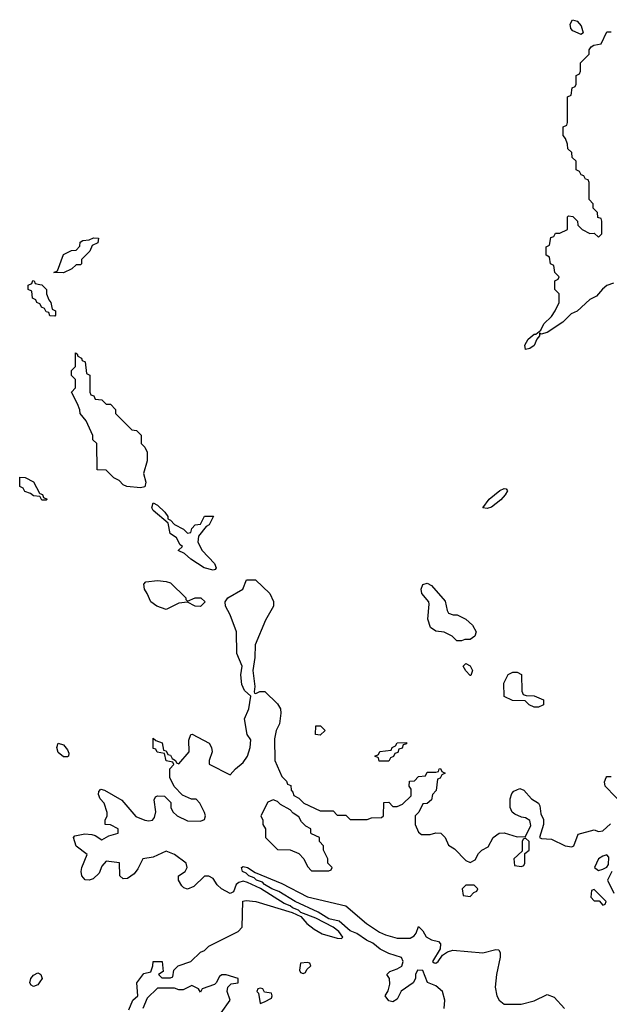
# Model space of a CAD drawing. Header units: inches. Extents: x 2710684 to 2828758, y 857022 to 965663.
# Tile 52 of 256: x 2739906 to 2742661, y 892910 to 897511. Entities that reach past the tile are written whole.
import ezdxf

# ---------------------------------------------------------------- set-up
doc = ezdxf.new("R2010")
doc.units = ezdxf.units.IN
doc.header["$MEASUREMENT"] = 0
doc.layers.add('C7839', color=7, linetype='Continuous')
doc.layers.add('C7849', color=7, linetype='Continuous')

msp = doc.modelspace()

# ---------------------------------------------------------------- linework, layer by layer
at = {"layer": 'C7839', "color": 4, "elevation": 12}
for points in [[(2740000, 896183), (2739986, 896190), (2739982, 896202), (2739966, 896210), (2739962, 896242), (2739946, 896250), (2739946, 896270), (2739962, 896278), (2739967.3, 896292.7), (2739974, 896290), (2739978, 896278), (2740000, 896273.9)], [(2740000, 895282.3), (2739970, 895286), (2739956.4, 895296.4), (2739930, 895306), (2739922, 895322), (2739906, 895330), (2739907.3, 895372.7), (2739931.6, 895371.6), (2739971.1, 895351.1), (2739998, 895298), (2740000, 895297.1)], [(2740000, 893015.2), (2739990, 893001.2), (2739970, 892993.2), (2739959, 892999), (2739953.2, 893010), (2739958, 893030), (2739970, 893046.8), (2739990, 893057.3), (2740000, 893052.3)]]:
    msp.add_lwpolyline(points, dxfattribs=at)
at = {"layer": 'C7849', "color": 4, "elevation": 12}
for points in [[(2742530, 897442), (2742490, 897459), (2742481.2, 897470), (2742477.2, 897490), (2742489.1, 897510.9), (2742510, 897504.7), (2742530, 897482), (2742538, 897450)], [(2740110, 896328), (2740066, 896330), (2740082, 896338), (2740110, 896414), (2740148.4, 896431.6), (2740170, 896434), (2740187.3, 896452.7), (2740188.4, 896471.6), (2740200.4, 896479.6), (2740230, 896482), (2740251.6, 896491.6), (2740274, 896490), (2740271.1, 896468.9), (2740244.7, 896455.3), (2740234, 896430), (2740194, 896390), (2740194, 896370), (2740190, 896366), (2740170, 896366), (2740150, 896346)], [(2740310, 895714), (2740330, 895714), (2740354, 895690), (2740354, 895670), (2740430, 895594), (2740451.6, 895591.6), (2740474, 895570), (2740474, 895530), (2740490, 895514), (2740502, 895490), (2740502, 895450), (2740484.7, 895390), (2740496, 895350), (2740490, 895328), (2740470, 895324), (2740406, 895330), (2740390, 895338), (2740370, 895358), (2740346, 895370), (2740310, 895406), (2740267.3, 895407.3), (2740266, 895530), (2740248.4, 895548.4), (2740247.3, 895567.3), (2740216.4, 895636.4), (2740188, 895670), (2740187.3, 895687.3), (2740176.4, 895716.4), (2740148, 895770), (2740166, 895790), (2740166, 895830), (2740148, 895848), (2740148.4, 895871.6), (2740166, 895890), (2740166, 895954), (2740174, 895950), (2740178, 895938), (2740194, 895930), (2740198, 895918), (2740211.6, 895911.6), (2740218, 895858), (2740234, 895850), (2740234, 895770), (2740238, 895758), (2740252.7, 895752.7), (2740258, 895738), (2740290, 895734)], [(2742090, 895226.6), (2742069.2, 895230), (2742099.3, 895270), (2742150, 895310.6), (2742170, 895321), (2742178.8, 895318.8), (2742184.7, 895310), (2742174, 895290), (2742153.3, 895266.7), (2742110, 895233.2)], [(2740690, 895112), (2740706, 895114), (2740710, 895134), (2740726, 895150), (2740750, 895154), (2740768.7, 895191.3), (2740811.1, 895191.1), (2740791.3, 895150), (2740778, 895142), (2740742, 895098), (2740738, 895070), (2740758, 895030), (2740816, 894970), (2740824.7, 894950), (2740818.8, 894941.2), (2740810, 894939), (2740768, 894950), (2740706, 894990), (2740676.4, 895016.4), (2740646, 895030), (2740666, 895050), (2740656.4, 895056.4), (2740638, 895090), (2740609.5, 895109.5), (2740599, 895159), (2740530, 895218), (2740524, 895230), (2740530, 895254), (2740550, 895242), (2740584.7, 895210), (2740598, 895190), (2740598, 895178), (2740610, 895172), (2740630, 895151.3), (2740671, 895131)], [(2740690, 894794), (2740726, 894810), (2740752, 894810), (2740772, 894790), (2740750, 894769.2), (2740726, 894770), (2740690, 894789), (2740650, 894784), (2740590, 894755.3), (2740546, 894770), (2740518, 894790), (2740502, 894830), (2740489.3, 894849.3), (2740486, 894874), (2740495.3, 894884.7), (2740550, 894890.5), (2740590, 894886), (2740610, 894878.8), (2740682, 894810), (2740682, 894802)], [(2741970, 894608), (2741948.4, 894608.4), (2741926, 894630), (2741888.7, 894648.7), (2741850, 894653.2), (2741826, 894670), (2741813.2, 894710), (2741819.5, 894779.5), (2741817.2, 894790), (2741785.2, 894830), (2741782, 894850), (2741790, 894872), (2741810, 894878), (2741830, 894866.8), (2741893.5, 894793.5), (2741902.8, 894750), (2741910, 894738), (2741930.7, 894730.7), (2741950, 894730.6), (2741990.4, 894710.4), (2742021.1, 894681.1), (2742038, 894650), (2742032, 894630), (2742010, 894615.3), (2741985.4, 894614.6)], [(2742010, 894446), (2741990, 894468), (2741978, 894490), (2741990, 894502), (2742011, 894491), (2742022, 894470), (2742014, 894446)], [(2742310, 894298), (2742286, 894310), (2742267.3, 894327.3), (2742208.9, 894328.9), (2742168.9, 894348.9), (2742168, 894410), (2742188.9, 894451.1), (2742210, 894462), (2742230, 894462), (2742251.1, 894451.1), (2742252.7, 894372.7), (2742258, 894358), (2742272.7, 894352.7), (2742310, 894352), (2742352.7, 894332.7), (2742354, 894310), (2742350, 894308), (2742330, 894298)], [(2741310, 894168), (2741288, 894170), (2741290, 894212), (2741312, 894212), (2741334, 894190)], [(2740130, 894066), (2740110, 894066.6), (2740086.2, 894086.2), (2740079.3, 894110), (2740086, 894130), (2740110, 894122.8), (2740130, 894098.8), (2740135.9, 894084.1), (2740134.8, 894070)], [(2741586, 894046), (2741582, 894062), (2741566, 894070), (2741582, 894078), (2741588.4, 894091.6), (2741642, 894098), (2741646, 894110), (2741662, 894118), (2741670, 894132), (2741712.7, 894132.7), (2741712.7, 894127.3), (2741698, 894122), (2741692.7, 894107.3), (2741678, 894102), (2741672.7, 894087.3), (2741658, 894082), (2741652.7, 894067.3), (2741638, 894062), (2741630, 894046)], [(2741090, 893866), (2741065.4, 893854.6), (2741032, 893790), (2741042, 893770), (2741042, 893750), (2741054, 893730), (2741054, 893690), (2741110, 893634), (2741170, 893632), (2741210, 893614), (2741234, 893590), (2741250, 893554), (2741270, 893534), (2741350, 893534), (2741362, 893538), (2741366, 893550), (2741346, 893570), (2741346, 893590), (2741326, 893630), (2741326, 893650), (2741306, 893670), (2741306, 893690), (2741270, 893706), (2741266, 893710), (2741266, 893730), (2741243.1, 893743.1), (2741223.1, 893763.1), (2741210, 893786), (2741183.1, 893803.1), (2741170, 893818), (2741124, 893844), (2741110, 893858)], [(2742270, 893686), (2742258, 893682), (2742254, 893670), (2742254, 893626), (2742214, 893590), (2742218, 893558), (2742250, 893554), (2742262, 893558), (2742266, 893570), (2742266, 893614), (2742286, 893630), (2742286, 893670)], [(2742650, 893608), (2742630, 893602.7), (2742611, 893590), (2742591.3, 893550), (2742610, 893536), (2742630, 893541), (2742649.1, 893550.9), (2742656.5, 893563.5), (2742658, 893598)], [(2742030, 893466), (2741990, 893466), (2741974, 893450), (2741978, 893418), (2742010, 893414), (2742027.3, 893432.7), (2742042, 893438), (2742046, 893450)], [(2742590, 893446), (2742578, 893442), (2742574, 893410), (2742590, 893394), (2742614, 893394), (2742630, 893374), (2742642, 893378), (2742646, 893390)], [(2741250, 893106), (2741218, 893102), (2741214, 893070), (2741218, 893058), (2741230, 893054), (2741242, 893058), (2741247.3, 893072.7), (2741266, 893090), (2741262, 893102)], [(2741030, 892986), (2741018, 892982), (2741014, 892970), (2741022, 892962), (2741030, 892914), (2741050, 892922), (2741082, 892938), (2741086, 892950), (2741082, 892962), (2741050, 892966), (2741042, 892982)]]:
    msp.add_lwpolyline(points, close=True, dxfattribs=at)
at = {"layer": 'C7849', "color": 4}
for points, elevation in [([(2742679.9, 896280.1), (2742650, 896269.2), (2742628.6, 896251.4), (2742601.4, 896218.6), (2742570, 896202.7), (2742510.5, 896149.5), (2742482.8, 896137.2), (2742443, 896097), (2742370, 896049.2), (2742342, 896042), (2742334, 896046), (2742334, 896034), (2742322, 896018), (2742310, 895989), (2742290, 895974), (2742268.7, 895970), (2742266, 895990), (2742282, 896018), (2742310, 896042), (2742318, 896042), (2742340.4, 896059.6), (2742355.3, 896090), (2742390, 896124.7), (2742408, 896150), (2742426, 896190), (2742426, 896230), (2742406, 896250), (2742406, 896290), (2742422, 896298), (2742426, 896310), (2742406, 896330), (2742402, 896362), (2742386, 896370), (2742382, 896402), (2742366, 896410), (2742366, 896450), (2742382, 896458), (2742387.3, 896492.7), (2742402, 896498), (2742410, 896514), (2742430, 896514), (2742466, 896530), (2742466, 896590), (2742470, 896594), (2742491.1, 896591.1), (2742512, 896570), (2742514, 896550), (2742534, 896530), (2742570, 896512), (2742590, 896514), (2742610, 896494), (2742626, 896510), (2742626, 896570), (2742622, 896582), (2742607.3, 896587.3), (2742606, 896610), (2742586, 896630), (2742586, 896650), (2742566, 896670), (2742566, 896750), (2742562, 896762), (2742550, 896766), (2742542, 896782), (2742530, 896786), (2742522, 896802), (2742506, 896810), (2742506, 896850), (2742487.3, 896867.3), (2742486, 896890), (2742467.3, 896907.3), (2742466, 896930), (2742456.4, 896956.4), (2742446, 896970), (2742446, 897010), (2742462, 897018), (2742466, 897030), (2742466, 897150), (2742482, 897158), (2742487.3, 897192.7), (2742502, 897198), (2742506, 897210), (2742506, 897250), (2742522, 897258), (2742526, 897270), (2742526, 897310), (2742566, 897350), (2742566, 897370), (2742575.3, 897384.7), (2742588.4, 897391.6), (2742622, 897398), (2742650, 897454), (2742670, 897454)], 12), ([(2740000, 896273.9), (2740010, 896272), (2740031.3, 896250), (2740032, 896230), (2740042, 896202), (2740052, 896190), (2740058, 896158), (2740074, 896150), (2740074, 896130), (2740070, 896126), (2740047.3, 896127.3), (2740042, 896142), (2740030, 896146), (2740022, 896162), (2740007.3, 896167.3), (2740002, 896182), (2740000, 896183)], 12), ([(2740000, 895297.1), (2740012, 895292), (2740018, 895278), (2740034, 895270), (2740030, 895266), (2740010, 895266), (2740002, 895282), (2740000, 895282.3)], 12), ([(2740415.5, 892884.5), (2740435.3, 892930), (2740458, 892950), (2740453.2, 893010), (2740486.6, 893053.4), (2740518, 893062), (2740528.7, 893090), (2740529.2, 893110.8), (2740572, 893110), (2740576.9, 893063.1), (2740554, 893050), (2740570, 893034), (2740610, 893034), (2740622, 893038), (2740626, 893070), (2740646, 893090), (2740706, 893110), (2740750, 893154), (2740770, 893162), (2740790, 893182), (2740926, 893250), (2740946, 893270), (2740948, 893392), (2740964.7, 893395.3), (2741009.6, 893390.4), (2741179.1, 893339.1), (2741219.7, 893319.7), (2741248.2, 893288.2), (2741281.2, 893261.2), (2741319.5, 893239.5), (2741390, 893219.3), (2741410, 893218), (2741416.5, 893223.5), (2741396.9, 893250), (2741370.5, 893270.5), (2741290, 893312.9), (2741218.9, 893338.9), (2741209.3, 893350), (2741180.3, 893360.3), (2741169.4, 893370), (2741141.6, 893381.6), (2741031.2, 893451.2), (2740970, 893479.8), (2740950, 893485.1), (2740930, 893479.6), (2740918, 893470), (2740904.7, 893435.3), (2740890, 893428), (2740848.9, 893448.9), (2740828.9, 893468.9), (2740810, 893498), (2740790, 893508), (2740770, 893508), (2740719.8, 893460.2), (2740690, 893448.7), (2740673.6, 893453.6), (2740663.2, 893463.2), (2740648.7, 893490), (2740648.7, 893510), (2740679, 893530), (2740689, 893550), (2740684, 893570), (2740628.7, 893610), (2740590, 893626), (2740530, 893597), (2740482, 893590), (2740457.6, 893542.4), (2740440.3, 893519.7), (2740410, 893498), (2740390, 893496), (2740373.2, 893510), (2740371.7, 893571.7), (2740310, 893579), (2740290, 893555.3), (2740277.4, 893522.6), (2740250, 893496.2), (2740230, 893489.4), (2740211.8, 893491.8), (2740196.2, 893510), (2740193.3, 893530), (2740196.9, 893550), (2740222, 893610), (2740169.5, 893649.5), (2740158, 893690), (2740163.1, 893696.9), (2740210, 893706.8), (2740242.8, 893702.8), (2740258.8, 893698.8), (2740290, 893678), (2740323.2, 893696.8), (2740366, 893710), (2740366, 893730), (2740330, 893748), (2740306, 893750), (2740306, 893770), (2740315.3, 893790), (2740314, 893806), (2740301.2, 893850), (2740282.7, 893870), (2740274, 893890), (2740275.3, 893904.7), (2740285.2, 893914.8), (2740302, 893910), (2740383.5, 893863.5), (2740448.1, 893788.1), (2740490, 893770.8), (2740510, 893766.8), (2740526, 893770), (2740536.4, 893783.6), (2740542, 893810), (2740534.6, 893865.4), (2740541.2, 893878.8), (2740550, 893884.7), (2740582, 893882), (2740612.7, 893852.7), (2740612, 893830), (2740622, 893810), (2740642, 893790), (2740690, 893766.8), (2740750, 893766), (2740770, 893774), (2740774, 893790), (2740770, 893806), (2740748, 893850), (2740730, 893868), (2740708.4, 893868.4), (2740667.3, 893887.3), (2740627.3, 893927.3), (2740608, 893970), (2740608, 894010), (2740626, 894030), (2740622, 894042), (2740590, 894048), (2740582, 894082), (2740548.4, 894088.4), (2740542, 894102), (2740530, 894106), (2740530, 894154), (2740542, 894142), (2740571.1, 894131.1), (2740578, 894098), (2740590, 894094), (2740598, 894078), (2740610, 894074), (2740618, 894058), (2740634, 894050), (2740638, 894038), (2740650, 894034), (2740698, 894090), (2740696.4, 894143.6), (2740706, 894170), (2740712, 894172), (2740791.3, 894130), (2740802, 894110), (2740804.7, 894090), (2740791.3, 894050), (2740792, 894032), (2740890, 893982), (2740914, 894010), (2740950, 894040.5), (2740969.6, 894070), (2740982.9, 894110), (2740985.2, 894145.2), (2740968.7, 894170), (2740956.5, 894243.5), (2740976.2, 894290), (2740986, 894350), (2740956.4, 894376.4), (2740943.9, 894403.9), (2740939.5, 894450), (2740945.2, 894490), (2740921.2, 894550), (2740919, 894650), (2740889, 894730), (2740868, 894770), (2740866, 894790), (2740878, 894810), (2740948, 894850), (2740966, 894894), (2741007.3, 894892.7), (2741074, 894830), (2741091.6, 894791.6), (2741092, 894770), (2741054.8, 894705.2), (2741006, 894590), (2741004.9, 894530), (2740994.8, 894470), (2741005.4, 894394.6), (2741002, 894370), (2741003.6, 894363.6), (2741010, 894362), (2741028, 894372), (2741051.6, 894371.6), (2741110, 894314), (2741124.7, 894290), (2741126.8, 894270), (2741119.1, 894220.9), (2741104, 894190), (2741096, 894150), (2741098, 894050), (2741130, 893974), (2741152.7, 893952.7), (2741158, 893938), (2741172.7, 893932.7), (2741174, 893910), (2741182, 893902), (2741186.4, 893886.4), (2741210, 893874), (2741234, 893850), (2741310, 893814), (2741370, 893814), (2741390, 893794), (2741430, 893794), (2741450, 893774), (2741530, 893774), (2741550, 893782), (2741596.4, 893783.6), (2741606, 893790), (2741607.3, 893852.7), (2741630, 893854), (2741650, 893834), (2741670, 893834), (2741694.6, 893845.4), (2741735.3, 893884.7), (2741735.3, 893915.3), (2741726, 893930), (2741727.3, 893952.7), (2741750, 893954), (2741770, 893974), (2741802, 893978), (2741810, 893994), (2741850, 893994), (2741862, 893998), (2741866, 894010), (2741871.6, 894011.6), (2741878, 893998), (2741894, 893990), (2741878, 893982), (2741870, 893966), (2741858, 893962), (2741851.6, 893908.4), (2741834, 893890), (2741830, 893866), (2741810, 893848), (2741790, 893846), (2741771.6, 893808.4), (2741754, 893790), (2741754, 893750), (2741770, 893714), (2741783.6, 893703.6), (2741823.6, 893703.6), (2741850, 893712), (2741874, 893710), (2741894, 893690), (2741910, 893654), (2741936.9, 893636.9), (2741990, 893582), (2742010, 893572), (2742034.6, 893585.4), (2742050, 893614), (2742066, 893630), (2742094.6, 893645.4), (2742118, 893690), (2742146, 893710), (2742170, 893711.3), (2742230, 893692), (2742270, 893694), (2742294.6, 893745.4), (2742288.9, 893768.9), (2742270, 893782), (2742250, 893785.2), (2742218.9, 893798.9), (2742207.6, 893807.6), (2742198, 893830), (2742197.2, 893870), (2742205.2, 893894.8), (2742214.6, 893905.4), (2742242, 893918), (2742262, 893910), (2742298, 893870), (2742330.5, 893850.5), (2742336.8, 893836.8), (2742340.7, 893800.7), (2742353, 893773), (2742353.4, 893750), (2742334, 893690), (2742344.7, 893684.7), (2742390, 893681), (2742454, 893650), (2742485.4, 893645.4), (2742495.3, 893650), (2742515.3, 893704.7), (2742590, 893724.7), (2742610, 893718), (2742630, 893721), (2742666, 893754)], 12), ([(2742738, 893830), (2742642, 893930), (2742638, 893950), (2742646, 893970), (2742650, 893974), (2742670, 893974)], 12), ([(2741889.3, 892890), (2741892.7, 892930), (2741881.2, 892970), (2741850, 892997), (2741811.9, 893011.9), (2741790, 893068.7), (2741764.7, 893070), (2741754.8, 893050), (2741754.8, 893030), (2741744.9, 893010), (2741688.1, 892971.9), (2741670, 892934), (2741650, 892921.2), (2741630, 892926), (2741613.2, 892950), (2741627, 892973), (2741635.5, 893004.5), (2741633.2, 893030), (2741622, 893050), (2741636, 893064), (2741670, 893075.5), (2741691.6, 893088.4), (2741698, 893110), (2741689.4, 893129.4), (2741630, 893146.9), (2741590, 893167.6), (2741555.7, 893195.7), (2741526, 893210), (2741481.4, 893241.4), (2741450, 893252.6), (2741398.8, 893298.8), (2741349.9, 893309.9), (2741300.6, 893340.6), (2741193.6, 893390), (2741117.4, 893437.4), (2741083.6, 893450), (2741049.7, 893470), (2741041, 893481), (2741012.7, 893490), (2741001.3, 893501.3), (2740977, 893510), (2740963.5, 893523.5), (2740946.6, 893530), (2740942, 893550), (2740950, 893553.4), (2740971, 893550), (2741006.4, 893526.4), (2741130, 893474.9), (2741250, 893412.4), (2741430, 893370.7), (2741526.9, 893286.9), (2741586.9, 893246.9), (2741615.1, 893235.1), (2741670, 893219.3), (2741730, 893218.8), (2741748.7, 893230), (2741758, 893242), (2741770, 893274), (2741790, 893254), (2741805.5, 893225.5), (2741830.5, 893210.5), (2741862.8, 893202.8), (2741872.8, 893192.8), (2741870.8, 893169.2), (2741834.8, 893110), (2741843.1, 893103.1), (2741850, 893101.6), (2741860.9, 893110), (2741881, 893139), (2741904.2, 893155.8), (2741930, 893162.4), (2742070, 893150.6), (2742130, 893166.8), (2742144.7, 893164.7), (2742150.7, 893150.7), (2742150.6, 893130.6), (2742133.4, 893050), (2742127.7, 892990), (2742134.8, 892950), (2742146, 892930), (2742170, 892910.8), (2742249.4, 892910.6), (2742310, 892926), (2742370, 892956), (2742403.5, 892943.5), (2742450.8, 892890)], 8), ([(2742672, 893530), (2742652, 893490), (2742682, 893430)], 12), ([(2740000, 893052.3), (2740004.7, 893050), (2740010.5, 893030), (2740000, 893015.2)], 12), ([(2740848, 892870), (2740888.7, 892930), (2740875.3, 892970), (2740878, 892990), (2740894.6, 893005.4), (2740926, 893010), (2740926, 893030), (2740870, 893048), (2740850, 893048), (2740839.6, 893040.4), (2740824.7, 893010), (2740816.8, 893003.2), (2740758, 892982), (2740750, 892966), (2740742, 892982), (2740710, 892998), (2740670, 892978), (2740650, 892978), (2740630, 892986), (2740550, 892986), (2740501, 892939), (2740481, 892890)], 12)]:
    msp.add_lwpolyline(points, dxfattribs=dict(at, elevation=elevation))

doc.saveas('drawing.dxf')
